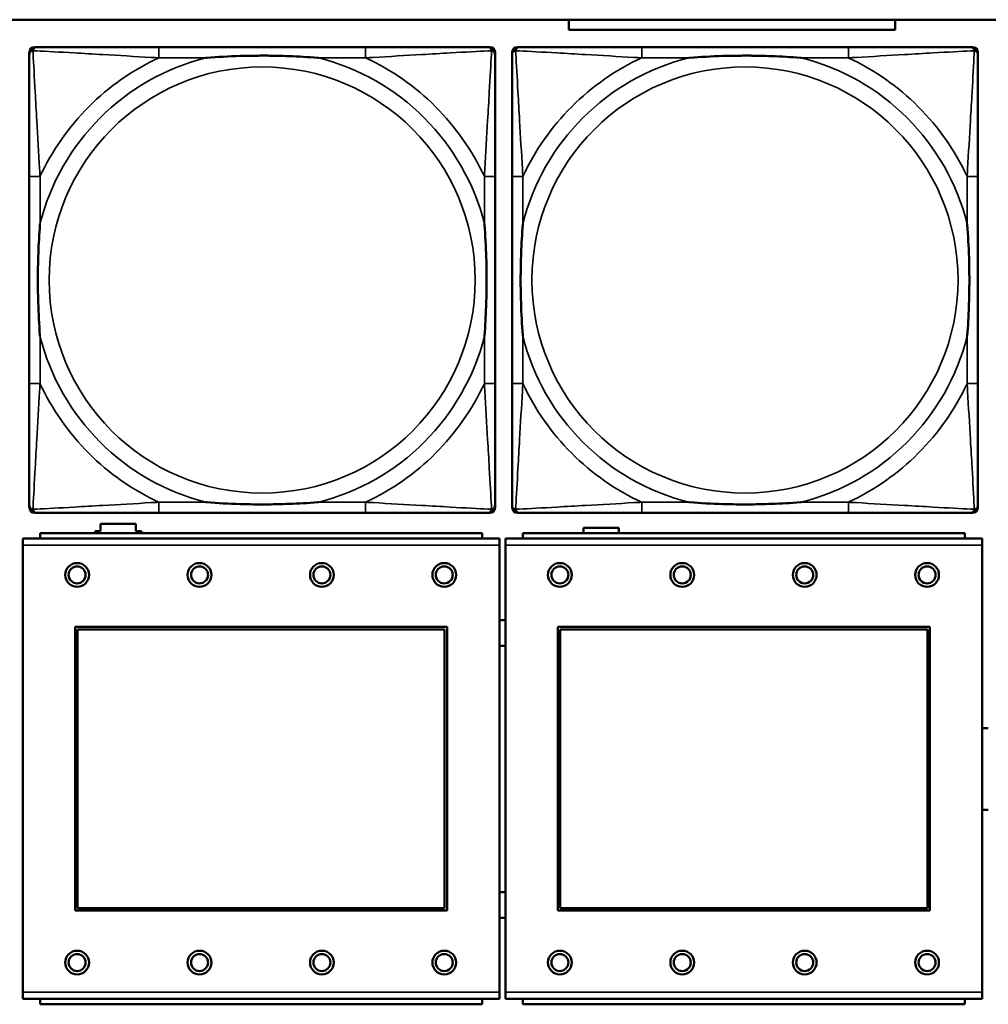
# Model space of a CAD drawing. Header units: inches. Extents: x -32 to 29.2, y -14.4 to 22.6.
# Tile 161 of 256: x -7.2 to -5.8, y -2 to -0.6. Entities that reach past the tile are written whole.
import ezdxf

# ---------------------------------------------------------------- set-up
doc = ezdxf.new("R2010")
doc.units = ezdxf.units.IN
doc.header["$MEASUREMENT"] = 0
doc.layers.add('Visible (ANSI)', color=7, linetype='Continuous', lineweight=50)
doc.layers.add('Visible Narrow (ANSI)', color=7, linetype='Continuous', lineweight=35)

msp = doc.modelspace()

# ---------------------------------------------------------------- linework, layer by layer
at = {"layer": 'Visible (ANSI)'}
for p, q in [((-27.8004, -0.5734), (-5.0254, -0.5734)), ((-6.3774, -0.5882), (-6.3774, -0.5734)), ((-5.8975, -0.5734), (-5.8975, -0.5882)), ((-5.8975, -0.5882), (-6.3774, -0.5882)), ((-7.1709, -1.2908), (-7.1709, -0.6215)), ((-7.163, -0.6137), (-7.1591, -0.6137)), ((-6.6764, -0.6137), (-6.9803, -0.6137)), ((-6.4977, -0.6137), (-6.4937, -0.6137)), ((-6.4859, -0.6215), (-6.4859, -0.6255)), ((-6.4609, -1.2908), (-6.4609, -0.6215)), ((-6.453, -0.6137), (-6.4491, -0.6137)), ((-5.9664, -0.6137), (-6.2703, -0.6137)), ((-5.7877, -0.6137), (-5.7837, -0.6137)), ((-5.7759, -0.6215), (-5.7759, -0.6255)), ((-7.1709, -0.8042), (-7.1709, -1.1082)), ((-6.4859, -1.1082), (-6.4859, -0.8042)), ((-6.4609, -0.8042), (-6.4609, -1.1082)), ((-5.7759, -1.1082), (-5.7759, -0.8042)), ((-6.4859, -1.2869), (-6.4859, -1.2908)), ((-5.7759, -1.2869), (-5.7759, -1.2908)), ((-6.4937, -1.2987), (-7.163, -1.2987)), ((-6.9803, -1.2987), (-6.6764, -1.2987)), ((-5.7837, -1.2987), (-6.453, -1.2987)), ((-6.2703, -1.2987), (-5.9664, -1.2987)), ((-7.0661, -1.3256), (-7.0661, -1.3146)), ((-7.0661, -1.3146), (-7.0141, -1.3146)), ((-7.0141, -1.3146), (-7.0141, -1.3256)), ((-6.5051, -1.3283), (-7.1551, -1.3283)), ((-7.1551, -1.3363), (-7.1551, -1.3283)), ((-7.0741, -1.3283), (-7.0741, -1.3256)), ((-7.0741, -1.3256), (-7.0661, -1.3256)), ((-7.0141, -1.3256), (-7.0061, -1.3256)), ((-7.0061, -1.3256), (-7.0061, -1.3283)), ((-6.5051, -1.3283), (-6.5051, -1.3363)), ((-5.7951, -1.3283), (-6.4451, -1.3283)), ((-6.4451, -1.3363), (-6.4451, -1.3283)), ((-6.3561, -1.3283), (-6.3561, -1.3206)), ((-6.3561, -1.3206), (-6.3041, -1.3206)), ((-6.3041, -1.3206), (-6.3041, -1.3283)), ((-5.7951, -1.3283), (-5.7951, -1.3363)), ((-6.4796, -1.3363), (-7.1806, -1.3363)), ((-7.1806, -1.3463), (-7.1806, -1.3363)), ((-7.1806, -1.3463), (-7.1806, -2.0033)), ((-6.4796, -1.3363), (-6.4796, -1.3463)), ((-6.4796, -2.0033), (-6.4796, -1.3463)), ((-5.7696, -1.3363), (-6.4706, -1.3363)), ((-6.4706, -1.3463), (-6.4706, -1.3363)), ((-6.4706, -1.3463), (-6.4706, -2.0033)), ((-5.7696, -1.3363), (-5.7696, -1.3463)), ((-5.7696, -2.0033), (-5.7696, -1.3463)), ((-7.1036, -1.8833), (-7.1036, -1.4663)), ((-7.1036, -1.4663), (-6.5566, -1.4663)), ((-7.1, -1.4699), (-6.5602, -1.4699)), ((-7.1, -1.8797), (-7.1, -1.4699)), ((-6.5602, -1.4699), (-6.5602, -1.8797)), ((-6.5566, -1.4663), (-6.5566, -1.8833)), ((-6.3936, -1.8833), (-6.3936, -1.4663)), ((-6.3936, -1.4663), (-5.8466, -1.4663)), ((-6.39, -1.4699), (-5.8502, -1.4699)), ((-6.39, -1.8797), (-6.39, -1.4699)), ((-5.8502, -1.4699), (-5.8502, -1.8797)), ((-5.8466, -1.4663), (-5.8466, -1.8833)), ((-6.5602, -1.8797), (-7.1, -1.8797)), ((-5.8502, -1.8797), (-6.39, -1.8797)), ((-6.5566, -1.8833), (-7.1036, -1.8833)), ((-5.8466, -1.8833), (-6.3936, -1.8833)), ((-7.1806, -2.0133), (-7.1806, -2.0033)), ((-6.4796, -2.0033), (-6.4796, -2.0133)), ((-6.4706, -2.0133), (-6.4706, -2.0033)), ((-5.7696, -2.0033), (-5.7696, -2.0133)), ((-7.1806, -2.0133), (-6.4796, -2.0133)), ((-7.1551, -2.0133), (-7.1551, -2.0213)), ((-6.5051, -2.0213), (-7.1551, -2.0213)), ((-6.5051, -2.0213), (-6.5051, -2.0133)), ((-6.4706, -2.0133), (-5.7696, -2.0133)), ((-6.4451, -2.0133), (-6.4451, -2.0213)), ((-5.7951, -2.0213), (-6.4451, -2.0213)), ((-5.7951, -2.0213), (-5.7951, -2.0133))]:
    msp.add_line(p, q, dxfattribs=at)
for centre, radius in [((-7.1006, -1.3899), 0.0175), ((-6.9206, -1.3899), 0.0175), ((-6.7406, -1.3899), 0.0175), ((-6.5606, -1.3899), 0.0175), ((-6.3906, -1.3899), 0.0175), ((-6.2106, -1.3899), 0.0175), ((-6.0306, -1.3899), 0.0175), ((-5.8506, -1.3899), 0.0175), ((-7.1006, -1.3899), 0.0125), ((-6.9206, -1.3899), 0.0125), ((-6.7406, -1.3899), 0.0125), ((-6.5606, -1.3899), 0.0125), ((-6.3906, -1.3899), 0.0125), ((-6.2106, -1.3899), 0.0125), ((-6.0306, -1.3899), 0.0125), ((-5.8506, -1.3899), 0.0125), ((-7.1006, -1.9599), 0.0175), ((-7.1006, -1.9599), 0.0125), ((-6.9206, -1.9599), 0.0175), ((-6.9206, -1.9599), 0.0125), ((-6.7406, -1.9599), 0.0175), ((-6.7406, -1.9599), 0.0125), ((-6.5606, -1.9599), 0.0175), ((-6.5606, -1.9599), 0.0125), ((-6.3906, -1.9599), 0.0175), ((-6.3906, -1.9599), 0.0125), ((-6.2106, -1.9599), 0.0175), ((-6.2106, -1.9599), 0.0125), ((-6.0306, -1.9599), 0.0175), ((-6.0306, -1.9599), 0.0125), ((-5.8506, -1.9599), 0.0175), ((-5.8506, -1.9599), 0.0125)]:
    msp.add_circle(centre, radius, dxfattribs=at)
for centre, radius, start, end in [((-7.1591, -0.6255), 0.0118, 90, 180), ((-7.163, -0.6215), 0.00787, 90, 180), ((-6.4977, -0.6255), 0.0118, 0, 90), ((-6.4937, -0.6215), 0.00787, 0, 90), ((-6.4491, -0.6255), 0.0118, 90, 180), ((-6.453, -0.6215), 0.00787, 90, 180), ((-5.7877, -0.6255), 0.0118, 0, 90), ((-5.7837, -0.6215), 0.00787, 0, 90), ((-7.1591, -1.2869), 0.0118, 180, 270), ((-6.4977, -1.2869), 0.0118, 270, 360), ((-6.4491, -1.2869), 0.0118, 180, 270), ((-5.7877, -1.2869), 0.0118, 270, 360), ((-7.163, -1.2908), 0.00787, 180, 270), ((-6.4937, -1.2908), 0.00787, 270, 0), ((-6.453, -1.2908), 0.00787, 180, 270), ((-5.7837, -1.2908), 0.00787, 270, 0), ((-6.4742, -1.4753), 0.019, 78.8629, 106.2916), ((-6.4742, -1.4753), 0.019, 253.7084, 281.1371), ((-5.7648, -1.6753), 0.06, 85.9286, 94.5311), ((-5.7648, -1.6753), 0.06, 265.4689, 274.0714), ((-6.4742, -1.8753), 0.019, 78.8629, 106.2916), ((-6.4742, -1.8753), 0.019, 253.7084, 281.1371)]:
    msp.add_arc(centre, radius, start, end, dxfattribs=at)
for points, knots in [([(-6.9803, -0.6137), (-6.9839, -0.6137), (-6.9875, -0.6137), (-6.9911, -0.6137), (-7.0243, -0.6137), (-7.058, -0.6137), (-7.0889, -0.6137), (-7.1158, -0.6137), (-7.1414, -0.6137), (-7.1548, -0.6137), (-7.1564, -0.6137), (-7.1578, -0.6137), (-7.1591, -0.6137)], [0, 0, 0, 0, 0.0272471, 0.0272471, 0.0272471, 0.2790553, 0.2790553, 0.2790553, 0.4988354, 0.4988354, 0.4988354, 0.5252205, 0.5252205, 0.5252205, 0.5252205]), ([(-6.4977, -0.6137), (-6.5126, -0.6137), (-6.5542, -0.6137), (-6.5948, -0.6137), (-6.6213, -0.6137), (-6.6492, -0.6137), (-6.6764, -0.6137)], [-0.5252205, -0.5252205, -0.5252205, -0.5252205, -0.20743, -0.20743, -0.20743, 0, 0, 0, 0]), ([(-6.2703, -0.6137), (-6.2739, -0.6137), (-6.2775, -0.6137), (-6.2811, -0.6137), (-6.3143, -0.6137), (-6.348, -0.6137), (-6.3789, -0.6137), (-6.4058, -0.6137), (-6.4314, -0.6137), (-6.4448, -0.6137), (-6.4464, -0.6137), (-6.4478, -0.6137), (-6.4491, -0.6137)], [0, 0, 0, 0, 0.0272471, 0.0272471, 0.0272471, 0.2790553, 0.2790553, 0.2790553, 0.4988354, 0.4988354, 0.4988354, 0.5252205, 0.5252205, 0.5252205, 0.5252205]), ([(-5.7877, -0.6137), (-5.8026, -0.6137), (-5.8442, -0.6137), (-5.8848, -0.6137), (-5.9113, -0.6137), (-5.9392, -0.6137), (-5.9664, -0.6137)], [-0.5252205, -0.5252205, -0.5252205, -0.5252205, -0.20743, -0.20743, -0.20743, 0, 0, 0, 0]), ([(-7.1709, -0.6255), (-7.1709, -0.6404), (-7.1709, -0.682), (-7.1709, -0.7226), (-7.1709, -0.7491), (-7.1709, -0.777), (-7.1709, -0.8042)], [-0.5252205, -0.5252205, -0.5252205, -0.5252205, -0.20743, -0.20743, -0.20743, 0, 0, 0, 0]), ([(-6.9111, -0.6294), (-6.9107, -0.6294), (-6.9102, -0.6294), (-6.8937, -0.6281), (-6.8777, -0.6273), (-6.8547, -0.6265), (-6.848, -0.6264), (-6.8389, -0.6263), (-6.8364, -0.6263), (-6.8323, -0.6263), (-6.8307, -0.6262), (-6.8276, -0.6262), (-6.826, -0.6262), (-6.8225, -0.6263), (-6.8204, -0.6263), (-6.8142, -0.6263), (-6.8101, -0.6264), (-6.8004, -0.6266), (-6.7948, -0.6268), (-6.775, -0.6275), (-6.761, -0.6283), (-6.7465, -0.6294), (-6.7461, -0.6294), (-6.7456, -0.6294)], [-0.416114, -0.416114, -0.416114, -0.416114, -0.4127691, -0.4127691, -0.2896446, -0.2896446, -0.2388934, -0.2388934, -0.2201881, -0.2201881, -0.2080204, -0.2080204, -0.196499, -0.196499, -0.1809939, -0.1809939, -0.149741, -0.149741, -0.1073162, -0.1073162, 0, 0, 0.0033356, 0.0033356, 0.0033356, 0.0033356]), ([(-6.4859, -0.8042), (-6.4859, -0.8007), (-6.4859, -0.7971), (-6.4859, -0.7935), (-6.4859, -0.7603), (-6.4859, -0.7266), (-6.4859, -0.6957), (-6.4859, -0.6688), (-6.4859, -0.6432), (-6.4859, -0.6298), (-6.4859, -0.6282), (-6.4859, -0.6267), (-6.4859, -0.6255)], [0, 0, 0, 0, 0.0272471, 0.0272471, 0.0272471, 0.2790553, 0.2790553, 0.2790553, 0.4988354, 0.4988354, 0.4988354, 0.5252205, 0.5252205, 0.5252205, 0.5252205]), ([(-6.4609, -0.6255), (-6.4609, -0.6404), (-6.4609, -0.682), (-6.4609, -0.7226), (-6.4609, -0.7491), (-6.4609, -0.777), (-6.4609, -0.8042)], [-0.5252205, -0.5252205, -0.5252205, -0.5252205, -0.20743, -0.20743, -0.20743, 0, 0, 0, 0]), ([(-6.2011, -0.6294), (-6.2007, -0.6294), (-6.2002, -0.6294), (-6.1837, -0.6281), (-6.1677, -0.6273), (-6.1447, -0.6265), (-6.138, -0.6264), (-6.1289, -0.6263), (-6.1264, -0.6263), (-6.1223, -0.6263), (-6.1207, -0.6262), (-6.1176, -0.6262), (-6.116, -0.6262), (-6.1125, -0.6263), (-6.1104, -0.6263), (-6.1042, -0.6263), (-6.1001, -0.6264), (-6.0904, -0.6266), (-6.0848, -0.6268), (-6.065, -0.6275), (-6.051, -0.6283), (-6.0365, -0.6294), (-6.0361, -0.6294), (-6.0356, -0.6294)], [-0.416114, -0.416114, -0.416114, -0.416114, -0.4127691, -0.4127691, -0.2896446, -0.2896446, -0.2388934, -0.2388934, -0.2201881, -0.2201881, -0.2080204, -0.2080204, -0.196499, -0.196499, -0.1809939, -0.1809939, -0.149741, -0.149741, -0.1073162, -0.1073162, 0, 0, 0.0033356, 0.0033356, 0.0033356, 0.0033356]), ([(-5.7759, -0.8042), (-5.7759, -0.8007), (-5.7759, -0.7971), (-5.7759, -0.7935), (-5.7759, -0.7603), (-5.7759, -0.7266), (-5.7759, -0.6957), (-5.7759, -0.6688), (-5.7759, -0.6432), (-5.7759, -0.6298), (-5.7759, -0.6282), (-5.7759, -0.6267), (-5.7759, -0.6255)], [0, 0, 0, 0, 0.0272471, 0.0272471, 0.0272471, 0.2790553, 0.2790553, 0.2790553, 0.4988354, 0.4988354, 0.4988354, 0.5252205, 0.5252205, 0.5252205, 0.5252205]), ([(-7.1551, -1.0389), (-7.1552, -1.0385), (-7.1552, -1.0381), (-7.1565, -1.0216), (-7.1573, -1.0055), (-7.158, -0.9825), (-7.1582, -0.9758), (-7.1583, -0.9667), (-7.1583, -0.9642), (-7.1583, -0.9601), (-7.1583, -0.9585), (-7.1583, -0.9554), (-7.1583, -0.9539), (-7.1583, -0.9503), (-7.1583, -0.9482), (-7.1582, -0.9421), (-7.1582, -0.9379), (-7.158, -0.9282), (-7.1578, -0.9226), (-7.1571, -0.9028), (-7.1563, -0.8888), (-7.1552, -0.8743), (-7.1552, -0.8739), (-7.1551, -0.8734)], [-0.416114, -0.416114, -0.416114, -0.416114, -0.4127691, -0.4127691, -0.2896446, -0.2896446, -0.2388934, -0.2388934, -0.2201881, -0.2201881, -0.2080204, -0.2080204, -0.196499, -0.196499, -0.1809939, -0.1809939, -0.149741, -0.149741, -0.1073162, -0.1073162, 0, 0, 0.0033356, 0.0033356, 0.0033356, 0.0033356]), ([(-6.5016, -0.8734), (-6.5016, -0.8739), (-6.5015, -0.8743), (-6.5003, -0.8908), (-6.4994, -0.9069), (-6.4987, -0.9298), (-6.4986, -0.9365), (-6.4985, -0.9457), (-6.4985, -0.9482), (-6.4984, -0.9523), (-6.4984, -0.9539), (-6.4984, -0.957), (-6.4984, -0.9585), (-6.4984, -0.9621), (-6.4985, -0.9641), (-6.4985, -0.9703), (-6.4986, -0.9744), (-6.4988, -0.9842), (-6.4989, -0.9898), (-6.4997, -1.0095), (-6.5004, -1.0236), (-6.5015, -1.0381), (-6.5016, -1.0385), (-6.5016, -1.0389)], [-0.416114, -0.416114, -0.416114, -0.416114, -0.4127691, -0.4127691, -0.2896446, -0.2896446, -0.2388934, -0.2388934, -0.2201881, -0.2201881, -0.2080204, -0.2080204, -0.196499, -0.196499, -0.1809939, -0.1809939, -0.149741, -0.149741, -0.1073162, -0.1073162, 0, 0, 0.0033356, 0.0033356, 0.0033356, 0.0033356]), ([(-6.4451, -1.0389), (-6.4452, -1.0385), (-6.4452, -1.0381), (-6.4465, -1.0216), (-6.4473, -1.0055), (-6.448, -0.9825), (-6.4482, -0.9758), (-6.4483, -0.9667), (-6.4483, -0.9642), (-6.4483, -0.9601), (-6.4483, -0.9585), (-6.4483, -0.9554), (-6.4483, -0.9539), (-6.4483, -0.9503), (-6.4483, -0.9482), (-6.4482, -0.9421), (-6.4482, -0.9379), (-6.448, -0.9282), (-6.4478, -0.9226), (-6.4471, -0.9028), (-6.4463, -0.8888), (-6.4452, -0.8743), (-6.4452, -0.8739), (-6.4451, -0.8734)], [-0.416114, -0.416114, -0.416114, -0.416114, -0.4127691, -0.4127691, -0.2896446, -0.2896446, -0.2388934, -0.2388934, -0.2201881, -0.2201881, -0.2080204, -0.2080204, -0.196499, -0.196499, -0.1809939, -0.1809939, -0.149741, -0.149741, -0.1073162, -0.1073162, 0, 0, 0.0033356, 0.0033356, 0.0033356, 0.0033356]), ([(-5.7916, -0.8734), (-5.7916, -0.8739), (-5.7915, -0.8743), (-5.7903, -0.8908), (-5.7894, -0.9069), (-5.7887, -0.9298), (-5.7886, -0.9365), (-5.7885, -0.9457), (-5.7885, -0.9482), (-5.7884, -0.9523), (-5.7884, -0.9539), (-5.7884, -0.957), (-5.7884, -0.9585), (-5.7884, -0.9621), (-5.7885, -0.9641), (-5.7885, -0.9703), (-5.7886, -0.9744), (-5.7888, -0.9842), (-5.7889, -0.9898), (-5.7897, -1.0095), (-5.7904, -1.0236), (-5.7915, -1.0381), (-5.7916, -1.0385), (-5.7916, -1.0389)], [-0.416114, -0.416114, -0.416114, -0.416114, -0.4127691, -0.4127691, -0.2896446, -0.2896446, -0.2388934, -0.2388934, -0.2201881, -0.2201881, -0.2080204, -0.2080204, -0.196499, -0.196499, -0.1809939, -0.1809939, -0.149741, -0.149741, -0.1073162, -0.1073162, 0, 0, 0.0033356, 0.0033356, 0.0033356, 0.0033356]), ([(-7.1709, -1.1082), (-7.1709, -1.1354), (-7.1709, -1.1632), (-7.1709, -1.1898), (-7.1709, -1.2304), (-7.1709, -1.272), (-7.1709, -1.2869)], [3.9382945, 3.9382945, 3.9382945, 3.9382945, 4.1457245, 4.1457245, 4.1457245, 4.463515, 4.463515, 4.463515, 4.463515]), ([(-6.4859, -1.2869), (-6.4859, -1.272), (-6.4859, -1.2304), (-6.4859, -1.1898), (-6.4859, -1.1632), (-6.4859, -1.1354), (-6.4859, -1.1082)], [-0.5252205, -0.5252205, -0.5252205, -0.5252205, -0.20743, -0.20743, -0.20743, 0, 0, 0, 0]), ([(-6.4609, -1.1082), (-6.4609, -1.1354), (-6.4609, -1.1632), (-6.4609, -1.1898), (-6.4609, -1.2304), (-6.4609, -1.272), (-6.4609, -1.2869)], [3.9382945, 3.9382945, 3.9382945, 3.9382945, 4.1457245, 4.1457245, 4.1457245, 4.463515, 4.463515, 4.463515, 4.463515]), ([(-5.7759, -1.2869), (-5.7759, -1.272), (-5.7759, -1.2304), (-5.7759, -1.1898), (-5.7759, -1.1632), (-5.7759, -1.1354), (-5.7759, -1.1082)], [-0.5252205, -0.5252205, -0.5252205, -0.5252205, -0.20743, -0.20743, -0.20743, 0, 0, 0, 0]), ([(-6.7456, -1.283), (-6.7461, -1.283), (-6.7465, -1.283), (-6.761, -1.2841), (-6.775, -1.2849), (-6.7948, -1.2856), (-6.8004, -1.2858), (-6.8101, -1.286), (-6.8142, -1.2861), (-6.8204, -1.2861), (-6.8225, -1.2861), (-6.826, -1.2861), (-6.8276, -1.2861), (-6.8307, -1.2861), (-6.8323, -1.2861), (-6.8364, -1.2861), (-6.8389, -1.2861), (-6.848, -1.286), (-6.8547, -1.2858), (-6.8777, -1.2851), (-6.8937, -1.2843), (-6.9102, -1.283), (-6.9107, -1.283), (-6.9111, -1.283)], [-0.4149464, -0.4149464, -0.4149464, -0.4149464, -0.41162, -0.41162, -0.3046026, -0.3046026, -0.2622958, -0.2622958, -0.23113, -0.23113, -0.215668, -0.215668, -0.2041787, -0.2041787, -0.1920448, -0.1920448, -0.1733916, -0.1733916, -0.1227817, -0.1227817, 0, 0, 0.0033356, 0.0033356, 0.0033356, 0.0033356]), ([(-6.0356, -1.283), (-6.0361, -1.283), (-6.0365, -1.283), (-6.051, -1.2841), (-6.065, -1.2849), (-6.0848, -1.2856), (-6.0904, -1.2858), (-6.1001, -1.286), (-6.1042, -1.2861), (-6.1104, -1.2861), (-6.1125, -1.2861), (-6.116, -1.2861), (-6.1176, -1.2861), (-6.1207, -1.2861), (-6.1223, -1.2861), (-6.1264, -1.2861), (-6.1289, -1.2861), (-6.138, -1.286), (-6.1447, -1.2858), (-6.1677, -1.2851), (-6.1837, -1.2843), (-6.2002, -1.283), (-6.2007, -1.283), (-6.2011, -1.283)], [-0.4149464, -0.4149464, -0.4149464, -0.4149464, -0.41162, -0.41162, -0.3046026, -0.3046026, -0.2622958, -0.2622958, -0.23113, -0.23113, -0.215668, -0.215668, -0.2041787, -0.2041787, -0.1920448, -0.1920448, -0.1733916, -0.1733916, -0.1227817, -0.1227817, 0, 0, 0.0033356, 0.0033356, 0.0033356, 0.0033356]), ([(-7.1591, -1.2987), (-7.1442, -1.2987), (-7.1026, -1.2987), (-7.0619, -1.2987), (-7.0354, -1.2987), (-7.0076, -1.2987), (-6.9803, -1.2987)], [-0.5252205, -0.5252205, -0.5252205, -0.5252205, -0.20743, -0.20743, -0.20743, 0, 0, 0, 0]), ([(-6.6764, -1.2987), (-6.6492, -1.2987), (-6.6213, -1.2987), (-6.5948, -1.2987), (-6.5542, -1.2987), (-6.5126, -1.2987), (-6.4977, -1.2987)], [3.9382945, 3.9382945, 3.9382945, 3.9382945, 4.1457245, 4.1457245, 4.1457245, 4.463515, 4.463515, 4.463515, 4.463515]), ([(-6.4491, -1.2987), (-6.4342, -1.2987), (-6.3926, -1.2987), (-6.3519, -1.2987), (-6.3254, -1.2987), (-6.2976, -1.2987), (-6.2703, -1.2987)], [-0.5252205, -0.5252205, -0.5252205, -0.5252205, -0.20743, -0.20743, -0.20743, 0, 0, 0, 0]), ([(-5.9664, -1.2987), (-5.9392, -1.2987), (-5.9113, -1.2987), (-5.8848, -1.2987), (-5.8442, -1.2987), (-5.8026, -1.2987), (-5.7877, -1.2987)], [3.9382945, 3.9382945, 3.9382945, 3.9382945, 4.1457245, 4.1457245, 4.1457245, 4.463515, 4.463515, 4.463515, 4.463515])]:
    msp.add_open_spline(points, degree=3, knots=knots, dxfattribs=at)
at = {"layer": 'Visible Narrow (ANSI)'}
for p, q in [((-6.9803, -0.6137), (-6.9803, -0.6294)), ((-6.6764, -0.6137), (-6.6764, -0.6294)), ((-6.2703, -0.6137), (-6.2703, -0.6294)), ((-5.9664, -0.6137), (-5.9664, -0.6294)), ((-6.9803, -0.6294), (-6.9111, -0.6294)), ((-6.7456, -0.6294), (-6.6764, -0.6294)), ((-6.2703, -0.6294), (-6.2011, -0.6294)), ((-6.0356, -0.6294), (-5.9664, -0.6294)), ((-7.1551, -0.8042), (-7.1709, -0.8042)), ((-7.1551, -0.8734), (-7.1551, -0.8042)), ((-6.4859, -0.8042), (-6.5016, -0.8042)), ((-6.5016, -0.8042), (-6.5016, -0.8734)), ((-6.4451, -0.8042), (-6.4609, -0.8042)), ((-6.4451, -0.8734), (-6.4451, -0.8042)), ((-5.7759, -0.8042), (-5.7916, -0.8042)), ((-5.7916, -0.8042), (-5.7916, -0.8734)), ((-7.1551, -1.1082), (-7.1551, -1.0389)), ((-6.5016, -1.0389), (-6.5016, -1.1082)), ((-6.4451, -1.1082), (-6.4451, -1.0389)), ((-5.7916, -1.0389), (-5.7916, -1.1082)), ((-7.1551, -1.1082), (-7.1709, -1.1082)), ((-6.4859, -1.1082), (-6.5016, -1.1082)), ((-6.4451, -1.1082), (-6.4609, -1.1082)), ((-5.7759, -1.1082), (-5.7916, -1.1082)), ((-6.9803, -1.283), (-6.9803, -1.2987)), ((-6.9111, -1.283), (-6.9803, -1.283)), ((-6.6764, -1.283), (-6.7456, -1.283)), ((-6.6764, -1.283), (-6.6764, -1.2987)), ((-6.2703, -1.283), (-6.2703, -1.2987)), ((-6.2011, -1.283), (-6.2703, -1.283)), ((-5.9664, -1.283), (-6.0356, -1.283)), ((-5.9664, -1.283), (-5.9664, -1.2987)), ((-7.1806, -1.3463), (-6.4796, -1.3463)), ((-6.4706, -1.3463), (-5.7696, -1.3463)), ((-6.4796, -2.0033), (-7.1806, -2.0033)), ((-5.7696, -2.0033), (-6.4706, -2.0033))]:
    msp.add_line(p, q, dxfattribs=at)
for centre in [(-6.8284, -0.9562), (-6.1184, -0.9562)]:
    msp.add_circle(centre, 0.3133, dxfattribs=at)
for centre, radius, start, end in [((-6.8284, -0.9562), 0.3371, 104.2103, 165.7897), ((-6.8284, -0.9562), 0.3604, 114.9407, 155.0593), ((-6.8284, -0.9562), 0.3371, 14.2103, 75.7897), ((-6.8284, -0.9562), 0.3604, 24.9407, 65.0593), ((-6.1184, -0.9562), 0.3371, 104.2103, 165.7897), ((-6.1184, -0.9562), 0.3604, 114.9407, 155.0593), ((-6.1184, -0.9562), 0.3371, 14.2103, 75.7897), ((-6.1184, -0.9562), 0.3604, 24.9407, 65.0593), ((-6.8284, -0.9562), 0.3371, 194.2103, 255.7897), ((-6.8284, -0.9562), 0.3371, 284.2103, 345.7897), ((-6.1184, -0.9562), 0.3371, 194.2103, 255.7897), ((-6.1184, -0.9562), 0.3371, 284.2103, 345.7897), ((-6.8284, -0.9562), 0.3604, 204.9407, 245.0593), ((-6.8284, -0.9562), 0.3604, 294.9407, 335.0593), ((-6.1184, -0.9562), 0.3604, 204.9407, 245.0593), ((-6.1184, -0.9562), 0.3604, 294.9407, 335.0593)]:
    msp.add_arc(centre, radius, start, end, dxfattribs=at)
for points, knots in [([(-7.1709, -0.6255), (-7.1709, -0.6249), (-7.1708, -0.6243), (-7.1706, -0.6233), (-7.1704, -0.6229), (-7.1701, -0.6222), (-7.1699, -0.622), (-7.1697, -0.6216), (-7.1696, -0.6215), (-7.1692, -0.6211), (-7.169, -0.6208), (-7.1683, -0.6202), (-7.1678, -0.6199), (-7.1667, -0.6193), (-7.1662, -0.6191), (-7.1656, -0.619)], [-0.02627331, -0.02627331, -0.02627331, -0.02627331, -0.02158775, -0.02158775, -0.01736415, -0.01736415, -0.0147244, -0.0147244, -0.01307456, -0.01307456, -0.00977487, -0.00977487, -0.00449537, -0.00449537, 0.00012419, 0.00012419, 0.00012419, 0.00012419]), ([(-7.1656, -0.619), (-7.1654, -0.6184), (-7.1652, -0.6178), (-7.1647, -0.6168), (-7.1643, -0.6163), (-7.1637, -0.6156), (-7.1635, -0.6153), (-7.1631, -0.615), (-7.1629, -0.6149), (-7.1626, -0.6146), (-7.1623, -0.6145), (-7.1617, -0.6142), (-7.1612, -0.614), (-7.1602, -0.6137), (-7.1597, -0.6137), (-7.1591, -0.6137)], [-0.00012419, -0.00012419, -0.00012419, -0.00012419, 0.00449537, 0.00449537, 0.00977487, 0.00977487, 0.01307456, 0.01307456, 0.0147244, 0.0147244, 0.01736415, 0.01736415, 0.02158775, 0.02158775, 0.02627331, 0.02627331, 0.02627331, 0.02627331]), ([(-7.1551, -0.8042), (-7.1553, -0.8005), (-7.1556, -0.7967), (-7.1571, -0.7694), (-7.1585, -0.7452), (-7.1607, -0.7073), (-7.1615, -0.6933), (-7.1635, -0.658), (-7.1646, -0.6379), (-7.1654, -0.6225), (-7.1655, -0.6207), (-7.1656, -0.619)], [0, 0, 0, 0, 0.0278591, 0.0278591, 0.201273, 0.201273, 0.3066357, 0.3066357, 0.475216, 0.475216, 0.5007189, 0.5007189, 0.5007189, 0.5007189]), ([(-7.1656, -0.619), (-7.1639, -0.619), (-7.1621, -0.6191), (-7.1466, -0.62), (-7.1265, -0.621), (-7.0913, -0.623), (-7.0772, -0.6238), (-7.0394, -0.6261), (-7.0152, -0.6275), (-6.9879, -0.629), (-6.9841, -0.6292), (-6.9803, -0.6294)], [-0.5007189, -0.5007189, -0.5007189, -0.5007189, -0.475216, -0.475216, -0.3066357, -0.3066357, -0.201273, -0.201273, -0.0278591, -0.0278591, 0, 0, 0, 0]), ([(-6.6764, -0.6294), (-6.6727, -0.6292), (-6.6689, -0.629), (-6.6415, -0.6275), (-6.6174, -0.6261), (-6.5795, -0.6238), (-6.5655, -0.623), (-6.5302, -0.621), (-6.5101, -0.62), (-6.4947, -0.6191), (-6.4928, -0.619), (-6.4911, -0.619)], [0, 0, 0, 0, 0.0278591, 0.0278591, 0.201273, 0.201273, 0.3066357, 0.3066357, 0.475216, 0.475216, 0.5007189, 0.5007189, 0.5007189, 0.5007189]), ([(-6.4911, -0.619), (-6.4912, -0.6207), (-6.4913, -0.6225), (-6.4921, -0.6379), (-6.4932, -0.658), (-6.4952, -0.6933), (-6.496, -0.7073), (-6.4982, -0.7452), (-6.4997, -0.7694), (-6.5012, -0.7967), (-6.5014, -0.8005), (-6.5016, -0.8042)], [-0.5007189, -0.5007189, -0.5007189, -0.5007189, -0.475216, -0.475216, -0.3066357, -0.3066357, -0.201273, -0.201273, -0.0278591, -0.0278591, 0, 0, 0, 0]), ([(-6.4977, -0.6137), (-6.4971, -0.6137), (-6.4965, -0.6137), (-6.4955, -0.614), (-6.4951, -0.6142), (-6.4944, -0.6145), (-6.4942, -0.6146), (-6.4938, -0.6149), (-6.4937, -0.615), (-6.4933, -0.6153), (-6.493, -0.6156), (-6.4924, -0.6163), (-6.4921, -0.6168), (-6.4915, -0.6178), (-6.4913, -0.6184), (-6.4911, -0.619)], [-0.02627331, -0.02627331, -0.02627331, -0.02627331, -0.02158775, -0.02158775, -0.01736415, -0.01736415, -0.0147244, -0.0147244, -0.01307456, -0.01307456, -0.00977487, -0.00977487, -0.00449537, -0.00449537, 0.00012419, 0.00012419, 0.00012419, 0.00012419]), ([(-6.4911, -0.619), (-6.4906, -0.6191), (-6.49, -0.6193), (-6.489, -0.6199), (-6.4885, -0.6202), (-6.4878, -0.6208), (-6.4875, -0.6211), (-6.4872, -0.6215), (-6.4871, -0.6216), (-6.4868, -0.622), (-6.4867, -0.6222), (-6.4863, -0.6229), (-6.4862, -0.6233), (-6.4859, -0.6243), (-6.4859, -0.6249), (-6.4859, -0.6255)], [-0.00012419, -0.00012419, -0.00012419, -0.00012419, 0.00449537, 0.00449537, 0.00977487, 0.00977487, 0.01307456, 0.01307456, 0.0147244, 0.0147244, 0.01736415, 0.01736415, 0.02158775, 0.02158775, 0.02627331, 0.02627331, 0.02627331, 0.02627331]), ([(-6.4609, -0.6255), (-6.4609, -0.6249), (-6.4608, -0.6243), (-6.4606, -0.6233), (-6.4604, -0.6229), (-6.4601, -0.6222), (-6.4599, -0.622), (-6.4597, -0.6216), (-6.4596, -0.6215), (-6.4592, -0.6211), (-6.459, -0.6208), (-6.4583, -0.6202), (-6.4578, -0.6199), (-6.4567, -0.6193), (-6.4562, -0.6191), (-6.4556, -0.619)], [-0.02627331, -0.02627331, -0.02627331, -0.02627331, -0.02158775, -0.02158775, -0.01736415, -0.01736415, -0.0147244, -0.0147244, -0.01307456, -0.01307456, -0.00977487, -0.00977487, -0.00449537, -0.00449537, 0.00012419, 0.00012419, 0.00012419, 0.00012419]), ([(-6.4556, -0.619), (-6.4554, -0.6184), (-6.4552, -0.6178), (-6.4547, -0.6168), (-6.4543, -0.6163), (-6.4537, -0.6156), (-6.4535, -0.6153), (-6.4531, -0.615), (-6.4529, -0.6149), (-6.4526, -0.6146), (-6.4523, -0.6145), (-6.4517, -0.6142), (-6.4512, -0.614), (-6.4502, -0.6137), (-6.4497, -0.6137), (-6.4491, -0.6137)], [-0.00012419, -0.00012419, -0.00012419, -0.00012419, 0.00449537, 0.00449537, 0.00977487, 0.00977487, 0.01307456, 0.01307456, 0.0147244, 0.0147244, 0.01736415, 0.01736415, 0.02158775, 0.02158775, 0.02627331, 0.02627331, 0.02627331, 0.02627331]), ([(-6.4451, -0.8042), (-6.4453, -0.8005), (-6.4456, -0.7967), (-6.4471, -0.7694), (-6.4485, -0.7452), (-6.4507, -0.7073), (-6.4515, -0.6933), (-6.4535, -0.658), (-6.4546, -0.6379), (-6.4554, -0.6225), (-6.4555, -0.6207), (-6.4556, -0.619)], [0, 0, 0, 0, 0.0278591, 0.0278591, 0.201273, 0.201273, 0.3066357, 0.3066357, 0.475216, 0.475216, 0.5007189, 0.5007189, 0.5007189, 0.5007189]), ([(-6.4556, -0.619), (-6.4539, -0.619), (-6.4521, -0.6191), (-6.4366, -0.62), (-6.4165, -0.621), (-6.3813, -0.623), (-6.3672, -0.6238), (-6.3294, -0.6261), (-6.3052, -0.6275), (-6.2779, -0.629), (-6.2741, -0.6292), (-6.2703, -0.6294)], [-0.5007189, -0.5007189, -0.5007189, -0.5007189, -0.475216, -0.475216, -0.3066357, -0.3066357, -0.201273, -0.201273, -0.0278591, -0.0278591, 0, 0, 0, 0]), ([(-5.9664, -0.6294), (-5.9627, -0.6292), (-5.9589, -0.629), (-5.9315, -0.6275), (-5.9074, -0.6261), (-5.8695, -0.6238), (-5.8555, -0.623), (-5.8202, -0.621), (-5.8001, -0.62), (-5.7847, -0.6191), (-5.7828, -0.619), (-5.7811, -0.619)], [0, 0, 0, 0, 0.0278591, 0.0278591, 0.201273, 0.201273, 0.3066357, 0.3066357, 0.475216, 0.475216, 0.5007189, 0.5007189, 0.5007189, 0.5007189]), ([(-5.7811, -0.619), (-5.7812, -0.6207), (-5.7813, -0.6225), (-5.7821, -0.6379), (-5.7832, -0.658), (-5.7852, -0.6933), (-5.786, -0.7073), (-5.7882, -0.7452), (-5.7897, -0.7694), (-5.7912, -0.7967), (-5.7914, -0.8005), (-5.7916, -0.8042)], [-0.5007189, -0.5007189, -0.5007189, -0.5007189, -0.475216, -0.475216, -0.3066357, -0.3066357, -0.201273, -0.201273, -0.0278591, -0.0278591, 0, 0, 0, 0]), ([(-5.7877, -0.6137), (-5.7871, -0.6137), (-5.7865, -0.6137), (-5.7855, -0.614), (-5.7851, -0.6142), (-5.7844, -0.6145), (-5.7842, -0.6146), (-5.7838, -0.6149), (-5.7837, -0.615), (-5.7833, -0.6153), (-5.783, -0.6156), (-5.7824, -0.6163), (-5.7821, -0.6168), (-5.7815, -0.6178), (-5.7813, -0.6184), (-5.7811, -0.619)], [-0.02627331, -0.02627331, -0.02627331, -0.02627331, -0.02158775, -0.02158775, -0.01736415, -0.01736415, -0.0147244, -0.0147244, -0.01307456, -0.01307456, -0.00977487, -0.00977487, -0.00449537, -0.00449537, 0.00012419, 0.00012419, 0.00012419, 0.00012419]), ([(-5.7811, -0.619), (-5.7806, -0.6191), (-5.78, -0.6193), (-5.779, -0.6199), (-5.7785, -0.6202), (-5.7778, -0.6208), (-5.7775, -0.6211), (-5.7772, -0.6215), (-5.7771, -0.6216), (-5.7768, -0.622), (-5.7767, -0.6222), (-5.7763, -0.6229), (-5.7762, -0.6233), (-5.7759, -0.6243), (-5.7759, -0.6249), (-5.7759, -0.6255)], [-0.00012419, -0.00012419, -0.00012419, -0.00012419, 0.00449537, 0.00449537, 0.00977487, 0.00977487, 0.01307456, 0.01307456, 0.0147244, 0.0147244, 0.01736415, 0.01736415, 0.02158775, 0.02158775, 0.02627331, 0.02627331, 0.02627331, 0.02627331]), ([(-7.1656, -1.2934), (-7.1655, -1.2917), (-7.1654, -1.2899), (-7.1646, -1.2745), (-7.1635, -1.2543), (-7.1615, -1.2191), (-7.1607, -1.2051), (-7.1585, -1.1672), (-7.1571, -1.143), (-7.1556, -1.1157), (-7.1553, -1.1119), (-7.1551, -1.1082)], [-4.4390134, -4.4390134, -4.4390134, -4.4390134, -4.4135105, -4.4135105, -4.2449302, -4.2449302, -4.1395675, -4.1395675, -3.9661536, -3.9661536, -3.9382945, -3.9382945, -3.9382945, -3.9382945]), ([(-6.5016, -1.1082), (-6.5014, -1.1119), (-6.5012, -1.1157), (-6.4997, -1.143), (-6.4982, -1.1672), (-6.496, -1.2051), (-6.4952, -1.2191), (-6.4932, -1.2543), (-6.4921, -1.2745), (-6.4913, -1.2899), (-6.4912, -1.2917), (-6.4911, -1.2934)], [0, 0, 0, 0, 0.0278591, 0.0278591, 0.201273, 0.201273, 0.3066357, 0.3066357, 0.475216, 0.475216, 0.5007189, 0.5007189, 0.5007189, 0.5007189]), ([(-6.4556, -1.2934), (-6.4555, -1.2917), (-6.4554, -1.2899), (-6.4546, -1.2745), (-6.4535, -1.2543), (-6.4515, -1.2191), (-6.4507, -1.2051), (-6.4485, -1.1672), (-6.4471, -1.143), (-6.4456, -1.1157), (-6.4453, -1.1119), (-6.4451, -1.1082)], [-4.4390134, -4.4390134, -4.4390134, -4.4390134, -4.4135105, -4.4135105, -4.2449302, -4.2449302, -4.1395675, -4.1395675, -3.9661536, -3.9661536, -3.9382945, -3.9382945, -3.9382945, -3.9382945]), ([(-5.7916, -1.1082), (-5.7914, -1.1119), (-5.7912, -1.1157), (-5.7897, -1.143), (-5.7882, -1.1672), (-5.786, -1.2051), (-5.7852, -1.2191), (-5.7832, -1.2543), (-5.7821, -1.2745), (-5.7813, -1.2899), (-5.7812, -1.2917), (-5.7811, -1.2934)], [0, 0, 0, 0, 0.0278591, 0.0278591, 0.201273, 0.201273, 0.3066357, 0.3066357, 0.475216, 0.475216, 0.5007189, 0.5007189, 0.5007189, 0.5007189]), ([(-7.1656, -1.2934), (-7.1662, -1.2932), (-7.1667, -1.293), (-7.1678, -1.2925), (-7.1683, -1.2922), (-7.169, -1.2916), (-7.1692, -1.2913), (-7.1696, -1.2909), (-7.1697, -1.2908), (-7.1699, -1.2904), (-7.1701, -1.2901), (-7.1704, -1.2895), (-7.1706, -1.2891), (-7.1708, -1.2881), (-7.1709, -1.2875), (-7.1709, -1.2869)], [-0.00012419, -0.00012419, -0.00012419, -0.00012419, 0.00449537, 0.00449537, 0.00977487, 0.00977487, 0.01307456, 0.01307456, 0.0147244, 0.0147244, 0.01736415, 0.01736415, 0.02158775, 0.02158775, 0.02627331, 0.02627331, 0.02627331, 0.02627331]), ([(-6.9803, -1.283), (-6.9841, -1.2832), (-6.9879, -1.2834), (-7.0152, -1.2849), (-7.0394, -1.2863), (-7.0772, -1.2885), (-7.0913, -1.2893), (-7.1265, -1.2913), (-7.1466, -1.2924), (-7.1621, -1.2932), (-7.1639, -1.2933), (-7.1656, -1.2934)], [0, 0, 0, 0, 0.0278591, 0.0278591, 0.201273, 0.201273, 0.3066357, 0.3066357, 0.475216, 0.475216, 0.5007189, 0.5007189, 0.5007189, 0.5007189]), ([(-6.4911, -1.2934), (-6.4928, -1.2933), (-6.4947, -1.2932), (-6.5101, -1.2924), (-6.5302, -1.2913), (-6.5655, -1.2893), (-6.5795, -1.2885), (-6.6174, -1.2863), (-6.6415, -1.2849), (-6.6689, -1.2834), (-6.6727, -1.2832), (-6.6764, -1.283)], [-4.4390134, -4.4390134, -4.4390134, -4.4390134, -4.4135105, -4.4135105, -4.2449302, -4.2449302, -4.1395675, -4.1395675, -3.9661536, -3.9661536, -3.9382945, -3.9382945, -3.9382945, -3.9382945]), ([(-6.4859, -1.2869), (-6.4859, -1.2875), (-6.4859, -1.2881), (-6.4862, -1.2891), (-6.4863, -1.2895), (-6.4867, -1.2901), (-6.4868, -1.2904), (-6.4871, -1.2908), (-6.4872, -1.2909), (-6.4875, -1.2913), (-6.4878, -1.2916), (-6.4885, -1.2922), (-6.489, -1.2925), (-6.49, -1.293), (-6.4906, -1.2932), (-6.4911, -1.2934)], [-0.02627331, -0.02627331, -0.02627331, -0.02627331, -0.02158775, -0.02158775, -0.01736415, -0.01736415, -0.0147244, -0.0147244, -0.01307456, -0.01307456, -0.00977487, -0.00977487, -0.00449537, -0.00449537, 0.00012419, 0.00012419, 0.00012419, 0.00012419]), ([(-6.4556, -1.2934), (-6.4562, -1.2932), (-6.4567, -1.293), (-6.4578, -1.2925), (-6.4583, -1.2922), (-6.459, -1.2916), (-6.4592, -1.2913), (-6.4596, -1.2909), (-6.4597, -1.2908), (-6.4599, -1.2904), (-6.4601, -1.2901), (-6.4604, -1.2895), (-6.4606, -1.2891), (-6.4608, -1.2881), (-6.4609, -1.2875), (-6.4609, -1.2869)], [-0.00012419, -0.00012419, -0.00012419, -0.00012419, 0.00449537, 0.00449537, 0.00977487, 0.00977487, 0.01307456, 0.01307456, 0.0147244, 0.0147244, 0.01736415, 0.01736415, 0.02158775, 0.02158775, 0.02627331, 0.02627331, 0.02627331, 0.02627331]), ([(-6.2703, -1.283), (-6.2741, -1.2832), (-6.2779, -1.2834), (-6.3052, -1.2849), (-6.3294, -1.2863), (-6.3672, -1.2885), (-6.3813, -1.2893), (-6.4165, -1.2913), (-6.4366, -1.2924), (-6.4521, -1.2932), (-6.4539, -1.2933), (-6.4556, -1.2934)], [0, 0, 0, 0, 0.0278591, 0.0278591, 0.201273, 0.201273, 0.3066357, 0.3066357, 0.475216, 0.475216, 0.5007189, 0.5007189, 0.5007189, 0.5007189]), ([(-5.7811, -1.2934), (-5.7828, -1.2933), (-5.7847, -1.2932), (-5.8001, -1.2924), (-5.8202, -1.2913), (-5.8555, -1.2893), (-5.8695, -1.2885), (-5.9074, -1.2863), (-5.9315, -1.2849), (-5.9589, -1.2834), (-5.9627, -1.2832), (-5.9664, -1.283)], [-4.4390134, -4.4390134, -4.4390134, -4.4390134, -4.4135105, -4.4135105, -4.2449302, -4.2449302, -4.1395675, -4.1395675, -3.9661536, -3.9661536, -3.9382945, -3.9382945, -3.9382945, -3.9382945]), ([(-5.7759, -1.2869), (-5.7759, -1.2875), (-5.7759, -1.2881), (-5.7762, -1.2891), (-5.7763, -1.2895), (-5.7767, -1.2901), (-5.7768, -1.2904), (-5.7771, -1.2908), (-5.7772, -1.2909), (-5.7775, -1.2913), (-5.7778, -1.2916), (-5.7785, -1.2922), (-5.779, -1.2925), (-5.78, -1.293), (-5.7806, -1.2932), (-5.7811, -1.2934)], [-0.02627331, -0.02627331, -0.02627331, -0.02627331, -0.02158775, -0.02158775, -0.01736415, -0.01736415, -0.0147244, -0.0147244, -0.01307456, -0.01307456, -0.00977487, -0.00977487, -0.00449537, -0.00449537, 0.00012419, 0.00012419, 0.00012419, 0.00012419]), ([(-7.1591, -1.2987), (-7.1597, -1.2987), (-7.1602, -1.2986), (-7.1612, -1.2984), (-7.1617, -1.2982), (-7.1623, -1.2979), (-7.1626, -1.2978), (-7.1629, -1.2975), (-7.1631, -1.2974), (-7.1635, -1.297), (-7.1637, -1.2968), (-7.1643, -1.2961), (-7.1647, -1.2956), (-7.1652, -1.2945), (-7.1654, -1.294), (-7.1656, -1.2934)], [-0.02627331, -0.02627331, -0.02627331, -0.02627331, -0.02158775, -0.02158775, -0.01736415, -0.01736415, -0.0147244, -0.0147244, -0.01307456, -0.01307456, -0.00977487, -0.00977487, -0.00449537, -0.00449537, 0.00012419, 0.00012419, 0.00012419, 0.00012419]), ([(-6.4911, -1.2934), (-6.4913, -1.294), (-6.4915, -1.2945), (-6.4921, -1.2956), (-6.4924, -1.2961), (-6.493, -1.2968), (-6.4933, -1.297), (-6.4937, -1.2974), (-6.4938, -1.2975), (-6.4942, -1.2978), (-6.4944, -1.2979), (-6.4951, -1.2982), (-6.4955, -1.2984), (-6.4965, -1.2986), (-6.4971, -1.2987), (-6.4977, -1.2987)], [-0.00012419, -0.00012419, -0.00012419, -0.00012419, 0.00449537, 0.00449537, 0.00977487, 0.00977487, 0.01307456, 0.01307456, 0.0147244, 0.0147244, 0.01736415, 0.01736415, 0.02158775, 0.02158775, 0.02627331, 0.02627331, 0.02627331, 0.02627331]), ([(-6.4491, -1.2987), (-6.4497, -1.2987), (-6.4502, -1.2986), (-6.4512, -1.2984), (-6.4517, -1.2982), (-6.4523, -1.2979), (-6.4526, -1.2978), (-6.4529, -1.2975), (-6.4531, -1.2974), (-6.4535, -1.297), (-6.4537, -1.2968), (-6.4543, -1.2961), (-6.4547, -1.2956), (-6.4552, -1.2945), (-6.4554, -1.294), (-6.4556, -1.2934)], [-0.02627331, -0.02627331, -0.02627331, -0.02627331, -0.02158775, -0.02158775, -0.01736415, -0.01736415, -0.0147244, -0.0147244, -0.01307456, -0.01307456, -0.00977487, -0.00977487, -0.00449537, -0.00449537, 0.00012419, 0.00012419, 0.00012419, 0.00012419]), ([(-5.7811, -1.2934), (-5.7813, -1.294), (-5.7815, -1.2945), (-5.7821, -1.2956), (-5.7824, -1.2961), (-5.783, -1.2968), (-5.7833, -1.297), (-5.7837, -1.2974), (-5.7838, -1.2975), (-5.7842, -1.2978), (-5.7844, -1.2979), (-5.7851, -1.2982), (-5.7855, -1.2984), (-5.7865, -1.2986), (-5.7871, -1.2987), (-5.7877, -1.2987)], [-0.00012419, -0.00012419, -0.00012419, -0.00012419, 0.00449537, 0.00449537, 0.00977487, 0.00977487, 0.01307456, 0.01307456, 0.0147244, 0.0147244, 0.01736415, 0.01736415, 0.02158775, 0.02158775, 0.02627331, 0.02627331, 0.02627331, 0.02627331])]:
    msp.add_open_spline(points, degree=3, knots=knots, dxfattribs=at)

doc.saveas('drawing.dxf')
